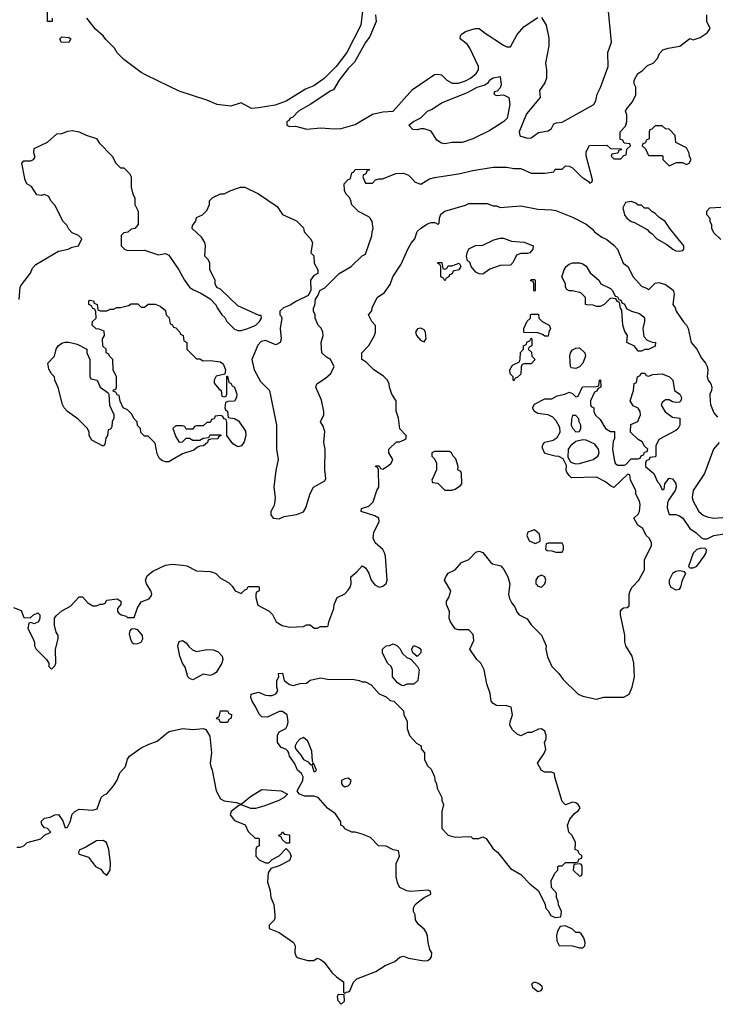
# Model space of a CAD drawing. Header units: inches. Extents: x 1793402 to 1900366, y 320852 to 470679.
# Tile 3 of 256: x 1815826 to 1819858, y 365211 to 370921. Entities that reach past the tile are written whole.
import ezdxf

# ---------------------------------------------------------------- set-up
doc = ezdxf.new("R2010")
doc.units = ezdxf.units.IN
doc.header["$MEASUREMENT"] = 0
doc.layers.add('B8316', color=7, linetype='Continuous')
doc.layers.add('B8317', color=7, linetype='Continuous')

msp = doc.modelspace()

# ---------------------------------------------------------------- linework, layer by layer
at = {"layer": 'B8316', "color": 4}
for points, elevation in [([(1815822, 369298), (1815829.3, 369370), (1815835.5, 369384.5), (1815888.9, 369451.1), (1815900.2, 369479.8), (1815919, 369501), (1816050, 369578), (1816106, 369590), (1816130, 369602), (1816166, 369610), (1816186, 369650), (1816166, 369670), (1816130, 369686), (1816110, 369706), (1816098, 369730), (1816078, 369750), (1816030, 369846), (1816006, 369870), (1815995.3, 369895.3), (1815970, 369908), (1815950, 369902), (1815924.7, 369904.7), (1815894.6, 369954.6), (1815868, 369970), (1815856.4, 369996.4), (1815855.7, 370000)], 252), ([(1816472, 370000), (1816472, 369950), (1816482, 369910), (1816492.7, 369887.3), (1816494, 369850), (1816512, 369810), (1816512.7, 369732.7), (1816494, 369710), (1816472.7, 369707.3), (1816451.6, 369688.4), (1816430, 369686), (1816414, 369670), (1816414, 369610), (1816434, 369590), (1816450, 369582), (1816550, 369584.7), (1816630, 369558), (1816670, 369566), (1816690, 369556), (1816747.7, 369470), (1816780.7, 369410), (1816810, 369371), (1816830, 369356), (1816875.3, 369335.3), (1816930, 369302), (1816965.4, 369265.4), (1816971.3, 369250), (1816998, 369210), (1817014, 369194), (1817026, 369170), (1817070, 369126), (1817090, 369118.8), (1817110, 369119.1), (1817148, 369130), (1817194, 369150), (1817215.3, 369170), (1817228, 369190), (1817226, 369206), (1817214, 369206), (1817090, 369262), (1816990, 369358), (1816968.9, 369368.9), (1816958, 369390), (1816958, 369410), (1816928, 369470), (1816928, 369510), (1816918, 369530), (1816898, 369550), (1816902, 369610), (1816898, 369630), (1816880.4, 369660.4), (1816826, 369710), (1816827.3, 369727.3), (1816847.3, 369752.7), (1816850, 369774), (1816886, 369790), (1816910, 369814), (1816926, 369850), (1816926, 369870), (1816946, 369890), (1816990, 369912), (1817010, 369912), (1817048.9, 369931.1), (1817106, 369950), (1817130, 369950.8), (1817210.9, 369910.9), (1817318, 369838), (1817350, 369792), (1817430, 369754), (1817470, 369714), (1817474, 369690), (1817511.1, 369651.1), (1817522, 369630), (1817514, 369570), (1817531.6, 369551.6), (1817532, 369510), (1817554, 369470), (1817554, 369450), (1817530, 369438), (1817512, 369410), (1817514, 369350), (1817498, 369322), (1817430, 369288.7), (1817394.4, 369265.6), (1817354, 369250), (1817334, 369230), (1817334, 369210), (1817342, 369202), (1817344.7, 369190), (1817335.5, 369130), (1817341.6, 369070), (1817336.3, 369050), (1817310, 369036.2), (1817250, 369060.7), (1817224.9, 369055.1), (1817206.9, 369033.1), (1817171, 368950), (1817184.9, 368890), (1817222.3, 368822.3), (1817274, 368770), (1817314, 368570), (1817314, 368430), (1817323, 368370), (1817310, 368306), (1817298.8, 368210), (1817306, 368150), (1817303.6, 368116.4), (1817299.6, 368100.4), (1817282, 368070), (1817282, 368050), (1817294, 368030), (1817330, 368026), (1817359, 368041), (1817430, 368050.8), (1817470, 368067.3), (1817485.2, 368090), (1817510, 368174), (1817528, 368210), (1817593.6, 368246.4), (1817600.4, 368259.6), (1817594, 368310), (1817596, 368430), (1817589.3, 368470), (1817594, 368534), (1817584, 368564), (1817569.2, 368590), (1817588, 368630), (1817588, 368650), (1817574.6, 368714.6), (1817542, 368790), (1817548.7, 368810), (1817598.6, 368841.4), (1817628.7, 368870), (1817648, 368910), (1817628, 368950), (1817604.7, 368964.7), (1817578, 368990), (1817574, 369050), (1817584, 369090), (1817582, 369110), (1817572.5, 369132.5), (1817555.3, 369150), (1817538, 369190), (1817538, 369210), (1817528, 369230), (1817528, 369250), (1817536.4, 369263.6), (1817540.4, 369299.6), (1817556.4, 369323.6), (1817566, 369350), (1817594.6, 369365.4), (1817678, 369450), (1817748, 369490), (1817810, 369552), (1817830, 369562), (1817867.3, 369667.3), (1817868, 369690), (1817875.3, 369710), (1817868, 369750), (1817858, 369770), (1817850, 369778), (1817790, 369808), (1817748.9, 369848.9), (1817747.3, 369867.3), (1817738, 369890), (1817718, 369910), (1817708, 369930), (1817706, 369970), (1817730, 369994), (1817742, 369998), (1817742.4, 370000)], 252), ([(1817818.4, 370000), (1817830, 369974), (1817870, 369974), (1817888.4, 369991.6), (1817910, 369998), (1817930, 369998), (1817934.8, 370000)], 252), ([(1818097.9, 370000), (1818118, 369978), (1818150, 369966.8), (1818202, 369998), (1818209, 370000)], 252), ([(1819096.9, 370000), (1819123.6, 369983.6), (1819130, 369974), (1819142, 369978), (1819146, 369990), (1819143.4, 370000)], 252), ([(1815790, 367512), (1815834.4, 367494.4), (1815850, 367454), (1815887.3, 367452.7), (1815906, 367470), (1815930, 367482), (1815942, 367470), (1815942, 367450), (1815934, 367430), (1815910, 367418), (1815890, 367426), (1815878, 367422), (1815872, 367390), (1815904.7, 367330), (1815911.3, 367310), (1815911.3, 367290), (1815921, 367270), (1815982, 367210), (1815994, 367190), (1815994, 367170), (1816010, 367154), (1816030, 367174), (1816035.3, 367190), (1816034, 367270), (1816048, 367330), (1816048, 367350), (1816038, 367370), (1816028, 367410), (1816028, 367450), (1816036.4, 367463.6), (1816070, 367494), (1816120.4, 367519.6), (1816170, 367574), (1816190, 367574), (1816219.8, 367539.8), (1816250, 367522), (1816270, 367522), (1816292, 367532), (1816308, 367532), (1816322, 367538), (1816330, 367554), (1816390, 367562), (1816412, 367550), (1816412, 367530), (1816392.7, 367507.3), (1816392, 367490), (1816399.6, 367479.6), (1816414, 367470), (1816442, 367462), (1816450, 367454), (1816490, 367454), (1816508.7, 367510), (1816530, 367544.7), (1816576.9, 367563.1), (1816590, 367582), (1816592, 367590), (1816586, 367610), (1816561.2, 367650), (1816554, 367670), (1816564.7, 367695.3), (1816596.5, 367723.5), (1816670, 367757.3), (1816710, 367762.8), (1816770, 367758.8), (1816793.7, 367753.7), (1816850, 367724.7), (1816930, 367721), (1816950, 367716), (1816962, 367710), (1816990, 367682), (1817036.9, 367656.9), (1817056.9, 367636.9), (1817074, 367610), (1817110, 367594), (1817130, 367614), (1817142, 367618), (1817150, 367634), (1817210, 367634), (1817214, 367630), (1817214, 367610), (1817198, 367602), (1817194, 367590), (1817194, 367570), (1817205.4, 367525.4), (1817271.1, 367491.1), (1817290.9, 367470.9), (1817312, 367430), (1817347.1, 367407.1), (1817390, 367398), (1817470, 367402), (1817488.9, 367411.1), (1817510, 367412), (1817532.7, 367392.7), (1817550, 367392), (1817570, 367402), (1817610, 367402), (1817614.6, 367405.4), (1817618, 367430), (1817647.3, 367507.3), (1817648, 367530), (1817666, 367570), (1817710, 367592), (1817730, 367612), (1817742, 367630), (1817748, 367650), (1817746, 367690), (1817780.4, 367719.6), (1817810, 367754), (1817830, 367742), (1817850, 367712), (1817862.8, 367670), (1817883.4, 367643.4), (1817910, 367631), (1817930, 367636), (1817949.3, 367650.7), (1817956, 367670), (1817945.6, 367810), (1817940.7, 367830), (1817930, 367849.2), (1817886.6, 367886.6), (1817874.6, 367914.6), (1817879, 367950), (1817908.7, 368010), (1817908, 368030), (1817884.7, 368044.7), (1817806, 368070), (1817807.3, 368087.3), (1817850, 368101), (1817875.5, 368124.5), (1817895.3, 368190), (1817908, 368210), (1817906, 368310), (1817902, 368322), (1817888, 368330), (1817890, 368334), (1817910, 368334), (1817918, 368318), (1817930, 368314), (1817964, 368336), (1817978, 368350), (1817988, 368370), (1817966, 368410), (1817966, 368430), (1818010, 368474), (1818030, 368474), (1818066, 368490), (1818066, 368510), (1818028.4, 368548.4), (1818022, 368610), (1818008.4, 368651.6), (1818008, 368710), (1817982, 368750), (1817968.7, 368790), (1817968, 368810), (1817958, 368830), (1817933.6, 368853.6), (1817878, 368890), (1817834.6, 368934.6), (1817808, 368950), (1817808, 368990), (1817848.9, 369031.1), (1817882, 369090), (1817888, 369110), (1817887.3, 369147.3), (1817866, 369170), (1817848, 369210), (1817867.3, 369232.7), (1817868, 369250), (1817898, 369310), (1817940.4, 369339.6), (1817973.6, 369386.4), (1817989.3, 369430.7), (1818037.2, 369502.8), (1818075.3, 369590), (1818094.6, 369625.4), (1818115.3, 369650), (1818130, 369692), (1818150, 369712), (1818190, 369738), (1818210, 369744.7), (1818230, 369744.7), (1818242, 369742), (1818250, 369734), (1818258, 369742), (1818259, 369770), (1818266.8, 369793.2), (1818289.3, 369810.7), (1818410, 369846), (1818430, 369856), (1818535.3, 369855.3), (1818570, 369842), (1818590, 369842), (1818610, 369832), (1818730, 369841), (1818830, 369822.8), (1818910, 369818.8), (1818933.7, 369813.7), (1819030, 369776), (1819110, 369736), (1819146.4, 369706.4), (1819158, 369690), (1819199.8, 369659.8), (1819230, 369646.8), (1819270, 369614), (1819290.6, 369590), (1819324.7, 369510), (1819351, 369490), (1819382, 369430), (1819430, 369376), (1819462, 369362), (1819470, 369354), (1819510, 369394), (1819530, 369398), (1819570, 369384.7), (1819612.7, 369352.7), (1819619.1, 369330), (1819611, 369270), (1819624.7, 369250), (1819631.3, 369230), (1819671.3, 369170), (1819690.6, 369150.6), (1819701, 369130), (1819718, 369050), (1819750, 369011.3), (1819778, 368958), (1819801, 368930), (1819810.7, 368910.7), (1819814.8, 368890), (1819811, 368850), (1819816, 368830), (1819831, 368810), (1819838, 368790), (1819836, 368770), (1819826, 368750), (1819827.3, 368710), (1819830.8, 368690), (1819850, 368642), (1819870, 368616)], 248), ([(1819890, 369646), (1819850, 369686), (1819838, 369710), (1819838, 369730), (1819828, 369750), (1819827.3, 369767.3), (1819808, 369790), (1819808.4, 369811.6), (1819826, 369830), (1819890, 369834)], 248), ([(1815810, 366122), (1815830, 366122), (1815850, 366131.3), (1815869.4, 366150.6), (1815949, 366171), (1815970, 366192), (1816006, 366210), (1815986, 366230), (1815970, 366235.3), (1815953.6, 366253.6), (1815949.5, 366270.5), (1815969.6, 366290.4), (1816002.5, 366297.5), (1816030, 366311), (1816050, 366312), (1816075.3, 366275.3), (1816090, 366234), (1816102, 366238), (1816118, 366270), (1816130, 366314), (1816146, 366330), (1816170, 366342), (1816250, 366338), (1816275.3, 366344.7), (1816298, 366410), (1816314.6, 366425.4), (1816330, 366432), (1816370, 366478), (1816390, 366512), (1816406, 366554), (1816439, 366590), (1816450, 366632), (1816462, 366650), (1816530, 366698), (1816570, 366718), (1816623.1, 366736.9), (1816689.1, 366790.9), (1816710, 366798), (1816770, 366811.3), (1816830, 366804.7), (1816891.3, 366811.3), (1816904.7, 366804.7), (1816927.1, 366767.1), (1816938, 366670), (1816930.6, 366610), (1816933, 366590), (1816941.1, 366570), (1816964.9, 366450), (1816990, 366403.7), (1817010, 366391.8), (1817081, 366381), (1817110, 366371.3), (1817163.9, 366416.1), (1817230, 366457), (1817342, 366450), (1817378, 366430), (1817358.8, 366410), (1817327.6, 366392.4), (1817240.3, 366359.7), (1817192.8, 366347.2), (1817166, 366346), (1817110, 366369), (1817095.3, 366364.7), (1817051, 366330), (1817046, 366310), (1817070, 366278), (1817132.7, 366252.7), (1817150, 366214), (1817190, 366174), (1817210, 366174), (1817214, 366170), (1817214, 366130), (1817198, 366122), (1817194, 366110), (1817194, 366070), (1817214, 366050), (1817250, 366032), (1817270, 366032), (1817288.7, 366051.3), (1817330, 366072), (1817370, 366114), (1817390, 366094), (1817398.8, 366070), (1817390, 366045.2), (1817330, 366015.3), (1817281, 365999), (1817265.4, 365974.6), (1817262, 365922), (1817278, 365870), (1817281, 365830), (1817298, 365790), (1817304.7, 365730), (1817304.7, 365710), (1817299.8, 365700.2), (1817272, 365670), (1817272, 365650), (1817330, 365626.8), (1817412, 365570), (1817422.8, 365550), (1817420.3, 365510), (1817429.1, 365489.1), (1817440.2, 365480.2), (1817495.3, 365464.7), (1817530, 365466), (1817550, 365478), (1817570, 365471.3), (1817590, 365456), (1817635.3, 365395.3), (1817662, 365370), (1817702, 365342), (1817702, 365282), (1817710, 365274), (1817718, 365282), (1817730, 365282.8), (1817739, 365290), (1817760.2, 365339.8), (1817780.2, 365359.8), (1817890, 365401), (1817943.7, 365436.3), (1818000.2, 365459.8), (1818030, 365484.7), (1818050, 365491), (1818078.5, 365478.5), (1818170, 365462.8), (1818190, 365466), (1818204.7, 365475.3), (1818213.2, 365486.8), (1818214, 365510), (1818204, 365530), (1818194, 365570), (1818190, 365606), (1818182, 365630), (1818170, 365648), (1818136.4, 365676.4), (1818120.4, 365700.4), (1818118, 365730), (1818108, 365750), (1818108, 365770), (1818118, 365790), (1818146.3, 365813.7), (1818170, 365831.3), (1818208, 365850), (1818207.3, 365867.3), (1818192.9, 365872.9), (1818090, 365865.2), (1818070, 365869.2), (1818029, 365889), (1818018, 365910), (1818008, 365950), (1818008.4, 366028.4), (1818028, 366070), (1818022, 366102), (1817990, 366108), (1817950, 366128), (1817906, 366130), (1817859, 366179), (1817810, 366198), (1817770, 366208.7), (1817750, 366208.7), (1817710, 366228.7), (1817702, 366242), (1817688, 366250), (1817688, 366270), (1817656.5, 366316.5), (1817610, 366348.7), (1817555.3, 366410), (1817530, 366417.6), (1817477.5, 366417.5), (1817448, 366430), (1817439, 366439), (1817434, 366450), (1817466, 366510), (1817469.3, 366530), (1817459.3, 366550), (1817436, 366570), (1817419.3, 366610), (1817389.5, 366649.5), (1817386, 366670), (1817379.6, 366679.6), (1817368.7, 366690), (1817341.3, 366701.3), (1817319.5, 366730), (1817320.7, 366770), (1817330, 366791.3), (1817368.7, 366810), (1817377.2, 366830), (1817381.2, 366850), (1817375.3, 366890), (1817350, 366908.7), (1817330, 366908.7), (1817262.8, 366877.2), (1817230, 366877.6), (1817213.4, 366893.4), (1817195.1, 366935), (1817172.3, 366970), (1817165.2, 366990), (1817168, 367010), (1817210, 367021), (1817250, 367004.7), (1817270, 367002), (1817290, 367002), (1817310, 367012), (1817322, 367030), (1817315.3, 367050), (1817315.3, 367090), (1817328, 367110), (1817326, 367130), (1817350, 367132), (1817358, 367090), (1817390, 367066), (1817410, 367061), (1817451.3, 367071.3), (1817487.3, 367072.7), (1817510, 367092), (1817570, 367104.7), (1817610, 367096), (1817764.7, 367095.3), (1817794, 367090), (1817810, 367082), (1817830, 367082), (1817863.6, 367063.6), (1817910, 367012), (1817950, 366994), (1817972.7, 366972.7), (1817994, 366970), (1818050, 366914), (1818052.7, 366892.7), (1818071.1, 366851.1), (1818071.6, 366811.6), (1818084.7, 366770), (1818125.4, 366725.4), (1818152, 366710), (1818152.7, 366692.7), (1818172, 366670), (1818172, 366630), (1818191.6, 366591.6), (1818210, 366574), (1818231.1, 366531.1), (1818231.6, 366511.6), (1818242, 366490), (1818245.4, 366465.4), (1818272, 366410), (1818272.7, 366392.7), (1818282, 366370), (1818272, 366330), (1818272, 366230), (1818310, 366191.3), (1818350, 366181), (1818430, 366184.7), (1818442, 366182), (1818452.7, 366172.7), (1818470, 366172), (1818487.3, 366172.7), (1818510, 366182), (1818530, 366172), (1818570, 366112), (1818594.4, 366094.4), (1818670, 365998), (1818730, 365964.7), (1818782, 365910), (1818831.1, 365871.1), (1818871.6, 365791.6), (1818874, 365770), (1818890, 365754), (1818905.4, 365725.4), (1818930, 365714), (1818962, 365718), (1818966, 365750), (1818948.4, 365788.4), (1818947.3, 365807.3), (1818938, 365830), (1818936.4, 365856.4), (1818908.4, 365888.4), (1818907.3, 365927.3), (1818928.4, 365971.6), (1818946, 365990), (1818946, 366010), (1818950, 366014), (1818970, 366014), (1818990, 366034), (1819050, 366034), (1819062, 366038), (1819067.3, 366052.7), (1819082, 366058), (1819086, 366070), (1819067.3, 366087.3), (1819062, 366102), (1819046, 366110), (1819048, 366150), (1819028, 366190), (1819008, 366210), (1819002, 366250), (1819014.6, 366285.4), (1819041.2, 366318.8), (1819064.7, 366335.3), (1819074, 366350), (1819062, 366370), (1819050, 366379), (1819030, 366384), (1818990, 366368.7), (1818970, 366388), (1818928.4, 366528.4), (1818926, 366550), (1818910, 366558), (1818870, 366558), (1818850, 366568), (1818828, 366610), (1818868.7, 366670), (1818875.3, 366690), (1818868, 366730), (1818878, 366750), (1818878, 366770), (1818870, 366795.3), (1818850, 366808), (1818832.7, 366807.3), (1818791.6, 366788.4), (1818770, 366788), (1818730, 366768), (1818710, 366778), (1818683.1, 366803.1), (1818666, 366830), (1818668, 366850), (1818682, 366890), (1818674.6, 366934.6), (1818650, 366942), (1818590, 366944), (1818570, 366955.3), (1818559, 366970), (1818553.6, 367013.6), (1818534, 367070), (1818518, 367150), (1818498, 367190), (1818475.3, 367210), (1818435.3, 367270), (1818458, 367322), (1818455.1, 367355.1), (1818430, 367382), (1818370, 367382), (1818350, 367388), (1818322, 367430), (1818315.3, 367450), (1818317.2, 367490), (1818299, 367530), (1818299, 367550), (1818314, 367570), (1818324, 367610), (1818289, 367670), (1818295.3, 367690), (1818309.3, 367710.7), (1818349.1, 367730.9), (1818386.3, 367773.7), (1818430, 367791), (1818470, 367833.4), (1818490, 367838.8), (1818510, 367830.7), (1818554.7, 367774.7), (1818566.5, 367766.5), (1818614.3, 367754.3), (1818632.5, 367732.5), (1818654.8, 367690), (1818666, 367650), (1818658.8, 367590), (1818664.5, 367564.5), (1818678, 367538), (1818696, 367516), (1818707.9, 367487.9), (1818721, 367470), (1818766.4, 367446.4), (1818790, 367412), (1818850, 367352), (1818878, 367290), (1818876, 367270), (1818885.4, 367225.4), (1818911.1, 367171.1), (1818951.3, 367130), (1818975.3, 367095.3), (1819062, 367010), (1819090, 366998), (1819170, 366981), (1819211.6, 366991.6), (1819328.4, 366991.6), (1819358, 367010), (1819375.3, 367050), (1819389, 367110), (1819386, 367190), (1819375.3, 367230), (1819339, 367290), (1819333.6, 367313.6), (1819332.9, 367352.9), (1819309.2, 367470), (1819309.2, 367490.8), (1819316.4, 367503.6), (1819326, 367510), (1819347.3, 367512.7), (1819358, 367522), (1819359, 367590), (1819364, 367610), (1819375.3, 367630), (1819414, 367670), (1819448, 367730), (1819448, 367790), (1819488, 367870), (1819488, 367890), (1819474.6, 367914.6), (1819458, 367930), (1819438, 367970), (1819408, 367990), (1819386, 368030), (1819410, 368054), (1819418, 368070), (1819422, 368110), (1819418, 368130), (1819398, 368170), (1819398, 368190), (1819366, 368250), (1819362, 368282), (1819350, 368286), (1819270, 368208), (1819250, 368218), (1819222, 368242), (1819170, 368269), (1819025.2, 368265.2), (1819010, 368278), (1818998, 368298), (1818994, 368310), (1818995.3, 368335.3), (1818975.3, 368375.3), (1818950, 368388.7), (1818929.1, 368389.1), (1818870, 368406), (1818856.4, 368436.4), (1818855.3, 368450), (1818860.2, 368459.8), (1818869.3, 368470.7), (1818917.2, 368482.8), (1818941.2, 368498.8), (1818959, 368530), (1818956.5, 368556.5), (1818935.5, 368595.5), (1818916.5, 368616.5), (1818890, 368629), (1818830, 368638), (1818808.9, 368648.9), (1818798, 368670), (1818810, 368692), (1818870, 368722), (1818910, 368722), (1818940.4, 368739.6), (1818986, 368750), (1819010, 368762), (1819030, 368754), (1819050, 368734), (1819062, 368738), (1819088.7, 368791.3), (1819170, 368794), (1819182, 368798), (1819186, 368830), (1819192.7, 368832.7), (1819194, 368790), (1819178, 368782), (1819170, 368766), (1819158, 368762), (1819134, 368710), (1819134, 368690), (1819138, 368678), (1819154, 368670), (1819154, 368650), (1819162, 368630), (1819190, 368602), (1819222, 368550), (1819250, 368534), (1819272.7, 368532.7), (1819272.7, 368492.7), (1819265.4, 368474.6), (1819261, 368430), (1819271, 368370), (1819278, 368350), (1819290, 368338), (1819330, 368338), (1819339, 368341), (1819370, 368374), (1819410, 368374), (1819422, 368378), (1819427.3, 368392.7), (1819442, 368398), (1819447.3, 368412.7), (1819462, 368418), (1819466, 368430), (1819448, 368448), (1819434, 368474), (1819410, 368486), (1819366, 368530), (1819367.3, 368572.7), (1819408.4, 368591.6), (1819424, 368630), (1819422, 368650), (1819410, 368668), (1819382.7, 368682.7), (1819364, 368710), (1819384, 368770), (1819388, 368812), (1819402, 368818), (1819406, 368850), (1819422, 368858), (1819428.7, 368871.3), (1819450, 368872), (1819458, 368858), (1819470, 368854), (1819496.4, 368863.6), (1819550, 368866.8), (1819592, 368850), (1819611.3, 368830), (1819621, 368770), (1819652, 368750), (1819662, 368730), (1819658, 368710), (1819650, 368704), (1819630, 368701.2), (1819610, 368705.2), (1819590, 368717.2), (1819570, 368717.2), (1819550, 368702), (1819544.9, 368684.9), (1819567.7, 368647.7), (1819601.4, 368621.4), (1819610, 368616), (1819651.3, 368611.3), (1819652, 368570), (1819642, 368550), (1819630, 368538), (1819530, 368486), (1819514, 368450), (1819514, 368390), (1819510, 368386), (1819478, 368382), (1819474, 368370), (1819458, 368362), (1819454, 368350), (1819454, 368330), (1819502, 368290), (1819522, 368242), (1819534, 368230), (1819550, 368194), (1819562, 368198), (1819566, 368230), (1819590, 368262), (1819610, 368258), (1819630, 368231.3), (1819630.8, 368210), (1819624.7, 368190), (1819586, 368134), (1819580.7, 368119.3), (1819578.8, 368090), (1819590, 368052), (1819629.2, 368050.8), (1819650, 368044.9), (1819670.6, 368030), (1819710.8, 367970), (1819746.2, 367946.2), (1819776.9, 367916.9), (1819790, 367911.3), (1819810, 367911.3), (1819850, 367930.8), (1819910, 367939.1)], 244), ([(1819881, 368470), (1819846.8, 368430), (1819796, 368290), (1819728.7, 368191.3), (1819723.1, 368150), (1819728.8, 368128.8), (1819762, 368070), (1819787.7, 368047.7), (1819810, 368037.6), (1819850, 368030.4), (1819997.6, 368042.4)], 248)]:
    msp.add_lwpolyline(points, dxfattribs=dict(at, elevation=elevation))
for points, elevation in [([(1819370, 369866), (1819338, 369862), (1819322, 369830), (1819331.3, 369790), (1819344.7, 369770), (1819370, 369751.3), (1819390, 369744.7), (1819463.6, 369703.6), (1819474, 369690), (1819490, 369682), (1819518, 369650), (1819576.8, 369616.8), (1819612, 369590), (1819630, 369581), (1819650, 369578), (1819670, 369582), (1819675.3, 369590), (1819675.3, 369610), (1819594, 369710), (1819568, 369750), (1819530, 369775.3), (1819510, 369798), (1819490, 369808), (1819470, 369828), (1819448.4, 369828.4), (1819430, 369846), (1819410, 369846), (1819396.4, 369856.4)], 252), ([(1818510, 369446), (1818490, 369448), (1818470, 369458), (1818442, 369490), (1818434.6, 369514.6), (1818422, 369522), (1818415.3, 369550), (1818419, 369570), (1818430, 369592), (1818468.4, 369611.6), (1818510, 369614), (1818574.6, 369645.4), (1818610, 369654.8), (1818630, 369654.8), (1818676, 369636), (1818750, 369631), (1818802, 369610), (1818801, 369590), (1818782, 369570), (1818770, 369566), (1818730, 369566), (1818704.9, 369555.1), (1818685.4, 369514.6), (1818670, 369498), (1818610, 369495.3), (1818550, 369475.3)], 244), ([(1818290, 369474), (1818302, 369478), (1818310, 369494), (1818330, 369494), (1818374, 369510), (1818382, 369490), (1818372, 369470), (1818338, 369462), (1818332.7, 369447.3), (1818318, 369442), (1818314, 369430), (1818298, 369422), (1818290, 369406), (1818282, 369422), (1818266, 369430), (1818266, 369490), (1818262, 369502), (1818248, 369510), (1818250, 369514), (1818272.7, 369512.7), (1818278, 369478)], 244), ([(1819410, 368998), (1819388.7, 369028.7), (1819346, 369050), (1819348, 369090), (1819333.6, 369113.6), (1819322, 369150), (1819316.4, 369236.4), (1819308.4, 369248.4), (1819302, 369282), (1819290, 369286), (1819282, 369302), (1819250, 369306), (1819214, 369270), (1819190, 369258), (1819170, 369258), (1819150, 369266), (1819112.7, 369267.3), (1819106, 369270), (1819106, 369310), (1819078, 369338), (1819030, 369348.7), (1819010, 369348), (1818996.4, 369356.4), (1818989.1, 369369.1), (1818988.7, 369390), (1818969.2, 369430), (1818981.2, 369470), (1818994, 369490), (1819010, 369502.8), (1819030, 369510.7), (1819070, 369510.8), (1819090, 369504.7), (1819110, 369491.3), (1819133.4, 369453.4), (1819182, 369410), (1819194, 369390), (1819250, 369362), (1819262, 369350), (1819278, 369318), (1819290, 369314), (1819298, 369298), (1819310, 369294), (1819318, 369278), (1819330, 369274), (1819344.7, 369244.7), (1819372, 369230), (1819418, 369218), (1819440.5, 369200.5), (1819447.3, 369190), (1819447.3, 369170), (1819438, 369130), (1819443.6, 369083.6), (1819463.6, 369063.6), (1819491.3, 369051.3), (1819512, 369050), (1819510, 369028), (1819470, 369008.7), (1819450, 369008.7), (1819430, 368998)], 244), ([(1818810, 369346), (1818806, 369350), (1818806, 369390), (1818802, 369402), (1818787.3, 369407.3), (1818790, 369414), (1818810, 369414), (1818814, 369410), (1818814, 369350)], 244), ([(1816330, 369232), (1816350, 369242), (1816370, 369242), (1816388.4, 369251.6), (1816410, 369252), (1816456.4, 369263.6), (1816472.7, 369272.7), (1816510, 369274), (1816530, 369254), (1816550, 369254), (1816570, 369272), (1816610, 369272), (1816639.6, 369259.6), (1816670, 369234), (1816674, 369210), (1816691.6, 369191.6), (1816698, 369158), (1816710, 369154), (1816718, 369138), (1816730, 369134), (1816754, 369110), (1816758, 369098), (1816774, 369090), (1816778, 369058), (1816794, 369050), (1816794, 369010), (1816850, 368954), (1816870, 368954), (1816890, 368942), (1816930, 368944.7), (1816990, 368938), (1817005.4, 368925.4), (1817018, 368890), (1817014, 368866), (1816965.4, 368854.6), (1816952, 368830), (1816952.7, 368812.7), (1816979.6, 368779.6), (1816994, 368770), (1816998, 368738), (1817010, 368734), (1817022, 368738), (1817026, 368750), (1817026, 368854), (1817030, 368854), (1817038, 368818), (1817050, 368814), (1817058, 368798), (1817070.8, 368790), (1817084.7, 368750), (1817082, 368730), (1817070, 368708.7), (1817032.7, 368707.3), (1817018, 368702), (1817014, 368670), (1817018, 368658), (1817031.1, 368651.1), (1817034, 368614), (1817070, 368607.7), (1817094.4, 368594.4), (1817134.2, 368534.2), (1817136.4, 368510), (1817126.9, 368473.1), (1817110.6, 368449.4), (1817090, 368444), (1817062, 368462), (1817026, 368510), (1817027.3, 368587.3), (1817022, 368602), (1817010, 368606), (1817002, 368622), (1816990, 368626), (1816958, 368622), (1816952.7, 368607.3), (1816938, 368602), (1816930, 368586), (1816910, 368586), (1816890, 368566), (1816850, 368566), (1816838, 368562), (1816830, 368546), (1816790, 368546), (1816782, 368562), (1816770, 368566), (1816730, 368566), (1816714, 368550), (1816730, 368502), (1816750, 368472), (1816770, 368474), (1816790, 368494), (1816810, 368494), (1816830, 368482), (1816870, 368482), (1816890, 368494), (1816922, 368498), (1816930, 368514), (1816990, 368514), (1816994, 368510), (1816978, 368502), (1816974, 368490), (1816932, 368488), (1816918, 368482), (1816914, 368470), (1816890.9, 368449.1), (1816870, 368448.7), (1816856.9, 368443.1), (1816834.4, 368425.6), (1816770, 368404), (1816710, 368368.7), (1816690, 368357.2), (1816670, 368357.2), (1816650, 368365.2), (1816637, 368377), (1816623.2, 368403.2), (1816610, 368466), (1816570, 368506), (1816550, 368506), (1816527.3, 368527.3), (1816526, 368550), (1816508.4, 368568.4), (1816506, 368590), (1816490, 368606), (1816474.6, 368634.6), (1816450, 368658), (1816426, 368670), (1816408.4, 368708.4), (1816402, 368742), (1816390, 368746), (1816382, 368762), (1816367.3, 368767.3), (1816370, 368774), (1816382, 368778), (1816386, 368790), (1816386, 368850), (1816368, 368890), (1816366, 368950), (1816346, 368970), (1816342, 368982), (1816326, 368990), (1816326, 369010), (1816308.4, 369028.4), (1816306, 369070), (1816318, 369090), (1816315.3, 369115.3), (1816287.3, 369127.3), (1816268.7, 369128.7), (1816246, 369150), (1816248, 369170), (1816268, 369190), (1816267.3, 369227.3), (1816262, 369242), (1816250, 369246), (1816242, 369262), (1816226, 369270), (1816226, 369290), (1816230, 369294), (1816254, 369290), (1816258, 369278), (1816274, 369270), (1816278, 369238), (1816292.7, 369232.7)], 248), ([(1818870, 369086), (1818856.4, 369096.4), (1818830, 369106), (1818747.3, 369107.3), (1818748, 369130), (1818767.3, 369172.7), (1818786, 369190), (1818786, 369210), (1818790, 369214), (1818832.7, 369212.7), (1818834, 369190), (1818854, 369170), (1818894, 369150), (1818902, 369130), (1818892, 369110), (1818890, 369086)], 244), ([(1818150, 369132.3), (1818130.7, 369129.3), (1818120.7, 369110), (1818125.5, 369090), (1818150, 369060.5), (1818170, 369054), (1818182, 369070), (1818178.7, 369110), (1818170, 369122)], 248), ([(1816310, 368448), (1816243.1, 368483.1), (1816228.9, 368508.9), (1816228, 368530), (1816218, 368550), (1816164.7, 368604.7), (1816102, 368650), (1816084, 368670), (1816074, 368690), (1816049.1, 368789.1), (1816028.7, 368830), (1816028, 368850), (1816010, 368868), (1815994.6, 368894.6), (1815988, 368930), (1816028, 368970), (1816038, 369010), (1816048, 369030), (1816070, 369044.7), (1816090, 369051.3), (1816110, 369051.3), (1816143.6, 369043.6), (1816159.6, 369039.6), (1816214, 369010), (1816214, 368990), (1816232, 368950), (1816232.7, 368852.7), (1816238, 368838), (1816274, 368830), (1816292, 368790), (1816338, 368758), (1816342, 368750), (1816345.4, 368685.4), (1816371.6, 368631.6), (1816372, 368610), (1816362, 368590), (1816359.6, 368560.4), (1816352.7, 368547.3), (1816338, 368542), (1816334, 368510), (1816325.4, 368494.6), (1816319.6, 368460.4)], 248), ([(1818690, 368826), (1818686, 368830), (1818686, 368850), (1818668.4, 368868.4), (1818666, 368890), (1818682, 368918), (1818722, 368938), (1818727.3, 368952.7), (1818728.4, 368991.6), (1818746, 369010), (1818746, 369030), (1818762, 369038), (1818767.3, 369052.7), (1818782, 369058), (1818790, 369074), (1818794, 369070), (1818794, 369030), (1818778, 369022), (1818774, 369010), (1818792.7, 368992.7), (1818794, 368970), (1818814, 368950), (1818790, 368926), (1818750, 368926), (1818738, 368922), (1818732.7, 368907.3), (1818730, 368866), (1818710, 368846), (1818698, 368842)], 244), ([(1819050, 368898), (1819022, 368902), (1819018, 368910), (1819015.1, 368970), (1819019.3, 368990), (1819030, 369006), (1819050, 369016), (1819070, 369018), (1819102, 368990), (1819104.7, 368970), (1819090.9, 368929.1), (1819070, 368908)], 244), ([(1819050, 368626), (1819030, 368626), (1819023.6, 368603.6), (1819022, 368570), (1819032, 368550), (1819050, 368532), (1819070, 368534), (1819078, 368550), (1819078, 368570), (1819068.4, 368588.4), (1819067.3, 368607.3)], 244), ([(1819090, 368484), (1819050, 368475.3), (1819018, 368450), (1819004.7, 368430), (1819003.6, 368383.6), (1819018, 368358), (1819030, 368351.3), (1819050, 368346), (1819070, 368346.8), (1819150, 368370.7), (1819177.2, 368390), (1819185.2, 368410), (1819181.2, 368430), (1819158.9, 368458.9), (1819110, 368482)], 244), ([(1818230, 368418), (1818214, 368410), (1818214, 368390), (1818230, 368374), (1818242, 368350), (1818242, 368310), (1818214, 368250), (1818218, 368238), (1818250, 368234), (1818290, 368192), (1818330, 368192), (1818350, 368198), (1818380.4, 368219.6), (1818388, 368230), (1818386, 368290), (1818382, 368302), (1818366, 368310), (1818368, 368330), (1818354, 368374), (1818338, 368390), (1818328.4, 368408.4), (1818316.4, 368416.4)], 248), ([(1818810, 367962), (1818771.3, 367948.7), (1818764.7, 367930), (1818779.8, 367899.8), (1818810, 367884.7), (1818816.4, 367883.6), (1818842, 367898), (1818842, 367910), (1818838, 367938)], 248), ([(1818970, 367886), (1818890, 367886), (1818878, 367882), (1818874, 367850), (1818883.6, 367843.6), (1818910, 367842), (1818932.7, 367832.7), (1818970, 367834), (1818978, 367850), (1818978, 367870)], 248), ([(1819796.4, 367856.4), (1819770, 367855.3), (1819750, 367848.7), (1819730, 367828), (1819702, 367750), (1819710, 367742), (1819730, 367742), (1819750, 367752), (1819793.2, 367810), (1819804, 367830), (1819807.3, 367847.3)], 244), ([(1819650, 367725.2), (1819630, 367721.2), (1819610, 367709), (1819590.7, 367670), (1819590.7, 367650), (1819600.7, 367630), (1819630, 367615.5), (1819650, 367618.8), (1819658, 367630), (1819666.8, 367673.2), (1819688, 367710), (1819679, 367719)], 244), ([(1818850, 367700.9), (1818828.8, 367691.2), (1818817.1, 367670), (1818818, 367650), (1818823.1, 367643.1), (1818830, 367636.3), (1818850, 367630.7), (1818869.3, 367650), (1818875.1, 367670), (1818869, 367690)], 248), ([(1816490, 367388), (1816472.7, 367387.3), (1816463.6, 367376.4), (1816461, 367359), (1816467.5, 367327.5), (1816478, 367310), (1816490, 367301), (1816510, 367302.8), (1816530, 367312), (1816539, 367330), (1816537.2, 367350), (1816510, 367382)], 248), ([(1816850, 367258), (1816910, 367268.4), (1816950, 367266.7), (1816976.1, 367256.1), (1816998.4, 367230), (1817003.1, 367210), (1816997.6, 367190), (1816964.1, 367135.9), (1816950, 367125.2), (1816930, 367119), (1816890, 367126), (1816850, 367104), (1816830, 367092.7), (1816810, 367100.9), (1816800.9, 367110), (1816785.6, 367165.6), (1816769.5, 367190), (1816754.5, 367230), (1816742.7, 367290), (1816750, 367316), (1816770, 367320.7), (1816790, 367306.8), (1816805.7, 367285.7), (1816827.3, 367267.3)], 244), ([(1818050, 367058), (1818040.4, 367060.4), (1818016.4, 367076.4), (1817986, 367110), (1817986, 367150), (1817978, 367170), (1817958, 367190), (1817928, 367250), (1817928, 367270), (1817949.1, 367290.9), (1817970, 367292), (1817990, 367302), (1818012.7, 367292.7), (1818030, 367274), (1818045.4, 367245.4), (1818070, 367222), (1818092.7, 367212.7), (1818132, 367170), (1818142, 367150), (1818134, 367090), (1818110, 367068), (1818070, 367068)], 244), ([(1818130, 367228), (1818107.3, 367247.3), (1818100.4, 367260.4), (1818098, 367270), (1818108, 367292), (1818139.8, 367279.8), (1818151.3, 367270), (1818150.9, 367249.1)], 244), ([(1816990, 366846), (1816982, 366862), (1816967.3, 366867.3), (1816970, 366874), (1816982, 366878), (1816990, 366914), (1817030, 366914), (1817038, 366898), (1817052.7, 366892.7), (1817052, 366870), (1817038, 366862), (1817030, 366846)], 244), ([(1817470, 366758), (1817450, 366749.4), (1817433, 366730), (1817421.6, 366710), (1817422.8, 366702.8), (1817427.3, 366690), (1817456.2, 366656.2), (1817470, 366631), (1817497.3, 366617.3), (1817510, 366602), (1817519.6, 366599.6), (1817530, 366562), (1817538, 366562), (1817546, 366570), (1817530, 366606), (1817522, 366602), (1817526, 366614), (1817522, 366622), (1817519.3, 366679.3), (1817496.6, 366736.6)], 244), ([(1817730, 366522), (1817710, 366519), (1817692, 366510), (1817692, 366490), (1817699.6, 366479.6), (1817710, 366472), (1817730, 366478), (1817742, 366490), (1817748, 366510)], 244), ([(1817370, 366146), (1817347.3, 366167.3), (1817342, 366182), (1817330, 366186), (1817327.3, 366192.7), (1817342, 366198), (1817350, 366212), (1817358, 366198), (1817390, 366194), (1817390, 366146)], 244), ([(1816310, 366162), (1816270, 366159), (1816210, 366122), (1816170, 366106), (1816166, 366090), (1816170, 366082), (1816224, 366064), (1816264.7, 366010), (1816295.2, 365995.2), (1816310, 365976), (1816330, 365961), (1816349.2, 365990), (1816352, 366030), (1816342.7, 366110), (1816329.1, 366149.1)], 244), ([(1819070, 366026), (1819038, 366022), (1819034, 365990), (1819070, 365954), (1819082, 365958), (1819086, 365970), (1819086, 366010), (1819082, 366022)], 244), ([(1818990, 365666), (1818958, 365662), (1818943.6, 365636.4), (1818938, 365610), (1818939.6, 365579.6), (1818952, 365552), (1819030, 365551.3), (1819070, 365538), (1819090, 365538), (1819102, 365550), (1819104, 365570), (1819096.5, 365596.5), (1819080.4, 365620.4), (1819070, 365628), (1819050, 365628), (1819030, 365648)], 244), ([(1818810, 365339), (1818792, 365330), (1818798, 365310), (1818830, 365286), (1818848.4, 365291.6), (1818856.4, 365303.6), (1818854.6, 365314.6), (1818832.9, 365332.9)], 244), ([(1817672.7, 365267.3), (1817665.4, 365254.6), (1817670, 365234), (1817690, 365211.3), (1817708.7, 365230), (1817706, 365266)], 244)]:
    msp.add_lwpolyline(points, close=True, dxfattribs=dict(at, elevation=elevation))
at = {"layer": 'B8317', "color": 4}
for points, elevation in [([(1816014, 370930), (1816014, 370910), (1815986, 370910), (1815986, 370970)], 252), ([(1817812.7, 370970), (1817803, 370890), (1817722, 370730), (1817660.7, 370650), (1817590, 370579.5), (1817530, 370538.4), (1817482, 370518), (1817370, 370449.5), (1817306, 370426), (1817210, 370409.5), (1817170, 370405.2), (1817110, 370439), (1817050, 370419), (1816970, 370429.2), (1816910, 370454), (1816750, 370506), (1816558.6, 370598.6), (1816530, 370614), (1816429.5, 370689.5), (1816390, 370728.7), (1816375.5, 370755.5), (1816325.6, 370805.6), (1816310, 370828), (1816265.6, 370865.6), (1816215.3, 370930)], 252), ([(1818850, 370934), (1818878, 370890), (1818893.2, 370813.2), (1818893.4, 370770), (1818872.7, 370670), (1818879.3, 370630), (1818878.8, 370581.2), (1818870, 370555.3), (1818838, 370510), (1818842, 370470), (1818764.1, 370375.9), (1818721, 370270), (1818724.7, 370250), (1818730, 370246), (1818770, 370234.8), (1818790, 370236), (1818833.2, 370266.8), (1818890, 370276), (1818908.7, 370290), (1818922, 370318), (1818936.4, 370323.6), (1818970, 370326), (1819154, 370430), (1819165.2, 370450), (1819174, 370490), (1819192, 370528), (1819236, 370650), (1819234.5, 370730), (1819257, 370790), (1819238, 370970)], 256), ([(1817888.8, 370950), (1817892, 370910), (1817855.5, 370824.5), (1817830, 370789.4), (1817765.8, 370674.2), (1817730, 370638.4), (1817677.3, 370570), (1817645.4, 370514.6), (1817630, 370509), (1817510, 370429.5), (1817441, 370390), (1817406.4, 370353.6), (1817394, 370350), (1817384.7, 370335.3), (1817374, 370330), (1817374, 370310), (1817390, 370302), (1817423.6, 370303.6), (1817490, 370286.8), (1817570, 370293.4), (1817650, 370287.7), (1817690, 370290.7), (1817770, 370314), (1817870, 370374), (1817930, 370387.3), (1817990, 370390.8), (1818103.3, 370516.7), (1818230, 370602.8), (1818250, 370606), (1818270, 370601), (1818301, 370570), (1818332.8, 370552.8), (1818370, 370554), (1818410, 370567.2), (1818438.2, 370581.8), (1818472, 370610), (1818484.5, 370630), (1818485.1, 370650), (1818435.9, 370755.9), (1818419.3, 370779.3), (1818378, 370810), (1818380.9, 370830), (1818390, 370839.1), (1818410, 370853.4), (1818466, 370870), (1818490, 370870.7), (1818523, 370843), (1818630, 370773.4), (1818650, 370762.8), (1818670, 370764.7), (1818710, 370836), (1818750, 370881), (1818830, 370934)], 256), ([(1819143.4, 370000), (1819109.1, 370130.9), (1819110, 370154), (1819128.9, 370191.1), (1819230, 370194), (1819250, 370174), (1819312.7, 370172.7), (1819312.7, 370167.3), (1819298, 370162), (1819292.7, 370147.3), (1819258, 370142), (1819254, 370130), (1819270, 370114), (1819310, 370114), (1819327.3, 370132.7), (1819342, 370138), (1819346, 370170), (1819366, 370190), (1819362, 370202), (1819330, 370206), (1819322, 370222), (1819307.3, 370227.3), (1819306, 370270), (1819336.4, 370303.6), (1819346, 370330), (1819346, 370370), (1819338, 370390), (1819340.4, 370399.6), (1819376.4, 370443.6), (1819396.4, 370483.6), (1819398, 370530), (1819388, 370550), (1819388, 370570), (1819408, 370610), (1819434.6, 370625.4), (1819464.7, 370655.3), (1819498, 370670), (1819523.1, 370696.9), (1819534.6, 370725.4), (1819554.6, 370745.4), (1819584.7, 370755.3), (1819652.9, 370767.1), (1819710, 370811.3), (1819730, 370804.7), (1819770, 370818), (1819810, 370844.7), (1819828, 370870), (1819808, 370910), (1819808.7, 370950)], 252), ([(1815855.7, 370000), (1815838, 370090), (1815850, 370102), (1815890, 370102), (1815906, 370110), (1815915.3, 370124.7), (1815908, 370150), (1815910, 370174), (1815986, 370210), (1816040.4, 370259.6), (1816070, 370262), (1816104.7, 370275.3), (1816130, 370278), (1816171.1, 370271.1), (1816211.1, 370251.1), (1816270, 370231.3), (1816287.1, 370207.1), (1816362, 370130), (1816382, 370090), (1816410, 370062), (1816430, 370062), (1816462, 370030), (1816472, 370010), (1816472, 370000)], 252), ([(1817742.4, 370000), (1817750, 370034), (1817762, 370038), (1817770, 370052), (1817850, 370054), (1817854, 370050), (1817838, 370042), (1817832.7, 370027.3), (1817818, 370022), (1817814, 370010), (1817818.4, 370000)], 252), ([(1818209, 370000), (1818230, 370006), (1818370, 370027.3), (1818452.5, 370047.5), (1818570, 370066.8), (1818650, 370066), (1818690, 370058), (1818730, 370058), (1818790, 370032), (1818870, 370032), (1818922, 370038), (1818930, 370054), (1818970, 370054), (1818990, 370074), (1819010, 370072), (1819030, 370062), (1819086.4, 370006.4), (1819096.9, 370000)], 252), ([(1817934.8, 370000), (1818006, 370030), (1818050, 370030.8), (1818079.8, 370019.8), (1818097.9, 370000)], 252)]:
    msp.add_lwpolyline(points, dxfattribs=dict(at, elevation=elevation))
at = {"layer": 'B8317', "color": 4, "elevation": 252}
for points in [[(1816110, 370788.7), (1816066, 370790), (1816058, 370810), (1816070, 370822), (1816110, 370818), (1816122, 370810)], [(1818590, 370482), (1818630, 370484.7), (1818662, 370470), (1818666, 370430), (1818650.8, 370350), (1818631.3, 370330), (1818550, 370279), (1818452, 370230), (1818390, 370209.3), (1818330, 370209.3), (1818290, 370201.2), (1818270, 370205.2), (1818243.2, 370223.2), (1818210, 370275.3), (1818170, 370289), (1818150, 370288.7), (1818130, 370282), (1818105.2, 370285.2), (1818082, 370310), (1818108, 370330), (1818150, 370351.3), (1818188.7, 370390), (1818217.5, 370402.5), (1818270, 370439.1), (1818422, 370498), (1818478, 370530), (1818519, 370541), (1818543.1, 370556.9), (1818549, 370570), (1818570, 370584.7), (1818610, 370592), (1818616.9, 370543.1), (1818610, 370526), (1818592.7, 370507.3), (1818578, 370502), (1818574, 370490)], [(1819550, 370306), (1819510, 370306), (1819490, 370286), (1819478, 370282), (1819474, 370270), (1819474, 370230), (1819458, 370222), (1819452.7, 370207.3), (1819438, 370202), (1819434, 370190), (1819452.7, 370172.7), (1819470, 370134), (1819550, 370134), (1819554, 370130), (1819554, 370110), (1819590, 370074), (1819632.7, 370092.7), (1819667.3, 370092.7), (1819690, 370082), (1819706, 370090), (1819718, 370110), (1819708.4, 370128.4), (1819707.3, 370147.3), (1819690, 370178), (1819628.9, 370208.9), (1819626, 370250), (1819590, 370286), (1819568.4, 370288.4)]]:
    msp.add_lwpolyline(points, close=True, dxfattribs=at)

doc.saveas('drawing.dxf')
